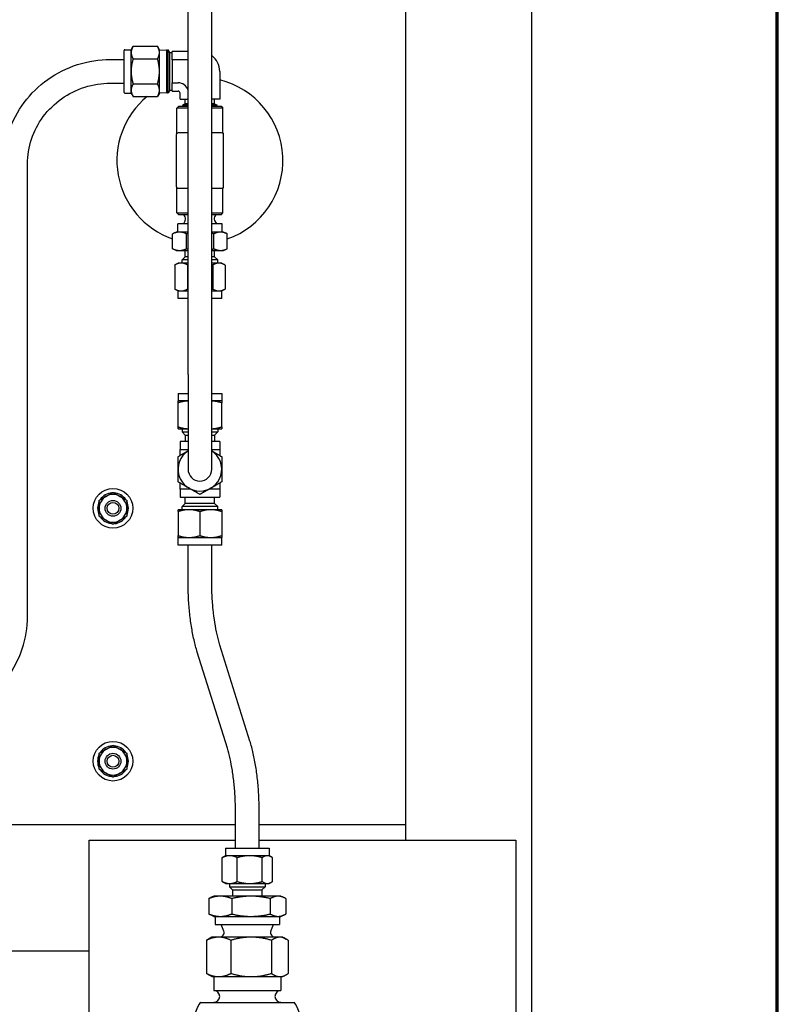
# Paper-space layout 'SHEET_2' of a CAD drawing. Header units: inches. Extents: x 2 to 369, y 6 to 267.
# Tile 63 of 64: x 356 to 368, y 124 to 140. Entities that reach past the tile are written whole.
import ezdxf

# ---------------------------------------------------------------- set-up
doc = ezdxf.new("R2010")
doc.units = ezdxf.units.IN
doc.header["$LTSCALE"] = 8
doc.header["$MEASUREMENT"] = 0
doc.layers.get('0').update_dxf_attribs({"lineweight": 25})
doc.layers.add('Title Block', color=7, linetype='Continuous', lineweight=70)

# ---------------------------------------------------------------- blocks, each defined once
blk = doc.blocks.new('2dDetail0')
at = {"layer": 'Title Block', "flags": 128}
blk.add_lwpolyline([(43.4337, 19.0386), (41.8318, 19.0386), (41.8318, 14.4467), (46.0578, 14.4467), (46.0578, 19.0386), (44.4559, 19.0386)], dxfattribs=at)

psp = doc.layouts.new('SHEET_2')

# ---------------------------------------------------------------- linework, layer by layer
for p, q in [((364.578, 106.917), (364.578, 148.917)), ((362.578, 146.917), (362.578, 126.917)), ((359.141, 134.035), (359.141, 140.51)), ((359.516, 134.035), (359.516, 140.51)), ((358.24, 139.17), (358.271, 139.223)), ((358.271, 139.223), (358.657, 139.223)), ((358.688, 139.17), (358.657, 139.223)), ((358.128, 138.494), (358.128, 139.159)), ((358.139, 139.17), (358.24, 139.17)), ((358.24, 139.124), (358.24, 139.17)), ((358.24, 138.827), (358.24, 139.124)), ((358.688, 139.124), (358.688, 139.17)), ((358.688, 139.162), (358.802, 139.166)), ((358.688, 138.827), (358.688, 139.124)), ((358.802, 139.166), (358.802, 138.487)), ((358.815, 139.143), (358.802, 139.166)), ((358.815, 139.166), (358.825, 139.167)), ((358.815, 138.487), (358.815, 139.166)), ((358.825, 138.487), (358.825, 139.167)), ((358.85, 139.123), (358.825, 139.167)), ((358.85, 138.53), (358.85, 139.123)), ((358.85, 139.123), (358.888, 139.123)), ((358.888, 139.007), (358.888, 139.139)), ((359.141, 139.139), (358.888, 139.139)), ((357.913, 139.014), (358.128, 139.014)), ((358.271, 139.025), (358.657, 139.025)), ((358.888, 139.007), (358.888, 138.646)), ((359.141, 139.007), (358.888, 139.007)), ((358.24, 138.529), (358.24, 138.827)), ((358.688, 138.529), (358.688, 138.827)), ((359.641, 138.827), (359.641, 138.387)), ((357.913, 138.639), (358.128, 138.639)), ((358.271, 138.628), (358.657, 138.628)), ((358.888, 138.514), (358.888, 138.646)), ((358.888, 138.646), (358.984, 138.646)), ((358.139, 138.483), (358.24, 138.483)), ((358.24, 138.483), (358.24, 138.529)), ((358.24, 138.483), (358.271, 138.43)), ((358.271, 138.43), (358.657, 138.43)), ((358.688, 138.483), (358.657, 138.43)), ((358.688, 138.483), (358.688, 138.529)), ((358.688, 138.491), (358.802, 138.487)), ((358.815, 138.51), (358.802, 138.487)), ((358.815, 138.487), (358.825, 138.487)), ((358.85, 138.53), (358.825, 138.487)), ((358.85, 138.53), (358.888, 138.53)), ((358.888, 138.514), (358.984, 138.514)), ((359.016, 138.387), (359.016, 138.483)), ((358.994, 138.277), (358.963, 138.245)), ((358.994, 138.277), (359.141, 138.277)), ((359.016, 138.387), (359.141, 138.387)), ((359.096, 138.315), (359.053, 138.29)), ((359.141, 138.29), (359.053, 138.29)), ((359.141, 138.29), (359.053, 138.29)), ((359.076, 138.29), (359.053, 138.277)), ((359.053, 138.29), (359.053, 138.29)), ((359.096, 138.315), (359.096, 138.387)), ((359.141, 138.315), (359.096, 138.315)), ((359.641, 138.387), (359.516, 138.387)), ((359.56, 138.315), (359.516, 138.315)), ((359.603, 138.29), (359.516, 138.29)), ((359.603, 138.29), (359.516, 138.29)), ((359.516, 138.277), (359.662, 138.277)), ((359.56, 138.315), (359.56, 138.387)), ((359.56, 138.315), (359.603, 138.29)), ((359.58, 138.29), (359.603, 138.277)), ((359.603, 138.29), (359.603, 138.29)), ((359.662, 138.277), (359.693, 138.245)), ((359.141, 138.245), (358.963, 138.245)), ((358.963, 137.857), (358.963, 138.245)), ((359.693, 138.245), (359.516, 138.245)), ((359.693, 137.857), (359.693, 138.245)), ((358.953, 137.823), (358.953, 137.01)), ((359.131, 137.854), (358.984, 137.854)), ((359.672, 137.854), (359.525, 137.854)), ((359.703, 137.01), (359.703, 137.823)), ((356.601, 130.206), (356.601, 137.363)), ((358.963, 136.588), (358.963, 136.976)), ((358.984, 136.979), (359.131, 136.979)), ((359.525, 136.979), (359.672, 136.979)), ((359.693, 136.588), (359.693, 136.976)), ((358.963, 136.588), (359.141, 136.588)), ((358.994, 136.557), (358.963, 136.588)), ((359.516, 136.588), (359.693, 136.588)), ((359.662, 136.557), (359.693, 136.588)), ((359.141, 136.415), (358.978, 136.415)), ((358.978, 136.285), (358.978, 136.415)), ((359.141, 136.557), (358.994, 136.557)), ((359.096, 136.47), (359.068, 136.415)), ((359.085, 136.54), (359.069, 136.557)), ((359.662, 136.557), (359.516, 136.557)), ((359.678, 136.415), (359.516, 136.415)), ((359.56, 136.47), (359.588, 136.415)), ((359.571, 136.54), (359.587, 136.557)), ((359.678, 136.285), (359.678, 136.415)), ((358.895, 136.022), (358.895, 136.258)), ((358.953, 136.285), (358.898, 136.259)), ((359.006, 136.285), (358.953, 136.285)), ((359.141, 136.285), (359.006, 136.285)), ((359.116, 136.022), (359.116, 136.258)), ((359.655, 136.285), (359.516, 136.285)), ((359.549, 136.022), (359.549, 136.258)), ((359.703, 136.285), (359.655, 136.285)), ((359.703, 136.285), (359.758, 136.259)), ((359.761, 136.022), (359.761, 136.258)), ((358.953, 135.995), (358.898, 136.02)), ((358.953, 135.995), (359.006, 135.995)), ((359.006, 135.995), (359.141, 135.995)), ((359.096, 135.895), (359.096, 135.995)), ((359.516, 135.995), (359.655, 135.995)), ((359.56, 135.895), (359.56, 135.995)), ((359.655, 135.995), (359.703, 135.995)), ((359.703, 135.995), (359.758, 136.02)), ((358.983, 135.795), (358.932, 135.765)), ((359.031, 135.795), (358.983, 135.795)), ((359.141, 135.795), (359.031, 135.795)), ((359.096, 135.895), (359.047, 135.845)), ((359.141, 135.845), (359.047, 135.845)), ((359.047, 135.795), (359.047, 135.845)), ((359.141, 135.895), (359.096, 135.895)), ((359.56, 135.895), (359.516, 135.895)), ((359.609, 135.845), (359.516, 135.845)), ((359.629, 135.795), (359.516, 135.795)), ((359.56, 135.895), (359.609, 135.845)), ((359.609, 135.795), (359.609, 135.845)), ((359.673, 135.795), (359.629, 135.795)), ((359.673, 135.795), (359.724, 135.765)), ((358.93, 135.764), (358.93, 135.385)), ((359.133, 135.764), (359.133, 135.385)), ((359.531, 135.764), (359.531, 135.385)), ((359.726, 135.764), (359.726, 135.385)), ((358.983, 135.355), (358.932, 135.384)), ((358.983, 135.355), (359.031, 135.355)), ((358.983, 135.235), (358.983, 135.355)), ((359.031, 135.355), (359.141, 135.355)), ((359.516, 135.355), (359.629, 135.355)), ((359.629, 135.355), (359.673, 135.355)), ((359.673, 135.355), (359.724, 135.384)), ((359.673, 135.235), (359.673, 135.355)), ((359.141, 135.235), (358.983, 135.235)), ((359.673, 135.235), (359.516, 135.235)), ((359.141, 134.035), (359.141, 132.535)), ((359.516, 132.535), (359.516, 134.035)), ((358.983, 133.735), (359.141, 133.735)), ((358.983, 133.735), (358.983, 133.615)), ((359.141, 133.615), (358.983, 133.615)), ((359.516, 133.735), (359.673, 133.735)), ((359.673, 133.615), (359.516, 133.615)), ((359.673, 133.735), (359.673, 133.615)), ((358.983, 133.205), (358.983, 133.584)), ((359.673, 133.205), (359.673, 133.584)), ((358.983, 133.175), (359.141, 133.175)), ((359.047, 133.175), (359.047, 133.124)), ((359.516, 133.175), (359.673, 133.175)), ((359.609, 133.175), (359.609, 133.124)), ((359.047, 133.124), (359.141, 133.124)), ((359.096, 133.075), (359.047, 133.124)), ((359.096, 133.075), (359.141, 133.075)), ((359.096, 133.075), (359.096, 132.975)), ((359.516, 133.124), (359.609, 133.124)), ((359.516, 133.075), (359.56, 133.075)), ((359.56, 133.075), (359.609, 133.124)), ((359.56, 133.075), (359.56, 132.975)), ((359.141, 132.975), (359.016, 132.975)), ((359.016, 132.975), (359.016, 132.847)), ((359.016, 132.753), (359.016, 132.847)), ((359.016, 132.847), (359.141, 132.847)), ((359.641, 132.975), (359.516, 132.975)), ((359.516, 132.847), (359.641, 132.847)), ((359.641, 132.975), (359.641, 132.847)), ((359.641, 132.847), (359.641, 132.753)), ((359.016, 132.222), (359.016, 132.317)), ((359.179, 132.222), (359.016, 132.222)), ((359.016, 132.222), (359.016, 132.095)), ((359.641, 132.222), (359.477, 132.222)), ((359.641, 132.317), (359.641, 132.222)), ((359.641, 132.222), (359.641, 132.095)), ((359.016, 132.095), (359.641, 132.095)), ((359.096, 131.995), (359.096, 132.095)), ((359.56, 131.995), (359.56, 132.095)), ((359.156, 131.895), (358.983, 131.895)), ((359.096, 131.995), (359.047, 131.945)), ((359.609, 131.945), (359.047, 131.945)), ((359.047, 131.895), (359.047, 131.945)), ((359.56, 131.995), (359.096, 131.995)), ((359.501, 131.895), (359.156, 131.895)), ((359.673, 131.895), (359.501, 131.895)), ((359.56, 131.995), (359.609, 131.945)), ((359.609, 131.895), (359.609, 131.945)), ((358.983, 131.864), (358.983, 131.485)), ((359.328, 131.864), (359.328, 131.485)), ((359.673, 131.864), (359.673, 131.485)), ((358.983, 131.455), (359.156, 131.455)), ((358.983, 131.335), (358.983, 131.455)), ((359.156, 131.455), (359.501, 131.455)), ((359.501, 131.455), (359.673, 131.455)), ((359.673, 131.335), (359.673, 131.455)), ((359.673, 131.335), (358.983, 131.335)), ((359.141, 130.76), (359.141, 131.335)), ((359.516, 130.76), (359.516, 131.335)), ((360.12, 128.234), (359.644, 129.755)), ((359.762, 128.122), (359.286, 129.644)), ((359.891, 126.543), (359.891, 127.117)), ((360.266, 126.543), (360.266, 127.117)), ((356.118, 126.917), (359.891, 126.917)), ((360.266, 126.917), (362.578, 126.917)), ((362.578, 126.917), (362.578, 126.667)), ((357.578, 126.667), (359.891, 126.667)), ((357.578, 122.917), (357.578, 126.667)), ((360.266, 126.667), (364.328, 126.667)), ((364.328, 126.667), (364.328, 122.917)), ((359.733, 126.543), (360.423, 126.543)), ((359.733, 126.543), (359.733, 126.423)), ((360.423, 126.543), (360.423, 126.423)), ((359.682, 126.014), (359.682, 126.392)), ((359.733, 126.423), (359.701, 126.404)), ((359.8, 126.423), (359.733, 126.423)), ((360.116, 126.423), (359.8, 126.423)), ((359.918, 126.014), (359.918, 126.392)), ((360.394, 126.423), (360.116, 126.423)), ((360.314, 126.014), (360.314, 126.392)), ((360.423, 126.423), (360.394, 126.423)), ((360.423, 126.423), (360.455, 126.404)), ((360.474, 126.014), (360.474, 126.392)), ((359.733, 125.983), (359.701, 126.001)), ((359.733, 125.983), (359.8, 125.983)), ((359.797, 125.983), (359.797, 125.932)), ((359.8, 125.983), (360.116, 125.983)), ((360.116, 125.983), (360.394, 125.983)), ((360.359, 125.983), (360.359, 125.932)), ((360.394, 125.983), (360.423, 125.983)), ((360.423, 125.983), (360.455, 126.001)), ((359.797, 125.932), (360.359, 125.932)), ((359.846, 125.883), (359.797, 125.932)), ((359.846, 125.883), (360.31, 125.883)), ((359.846, 125.883), (359.846, 125.783)), ((360.31, 125.883), (360.359, 125.932)), ((360.31, 125.883), (360.31, 125.783)), ((359.468, 125.744), (359.468, 125.501)), ((359.547, 125.783), (359.498, 125.76)), ((359.65, 125.783), (359.547, 125.783)), ((360.136, 125.783), (359.65, 125.783)), ((359.831, 125.744), (359.831, 125.501)), ((360.564, 125.783), (360.136, 125.783)), ((360.441, 125.744), (360.441, 125.501)), ((360.609, 125.783), (360.564, 125.783)), ((360.609, 125.783), (360.658, 125.76)), ((360.688, 125.744), (360.688, 125.501)), ((359.547, 125.463), (359.498, 125.486)), ((359.547, 125.463), (359.65, 125.463)), ((359.568, 125.463), (359.568, 125.333)), ((359.65, 125.463), (360.136, 125.463)), ((360.136, 125.463), (360.564, 125.463)), ((360.564, 125.463), (360.609, 125.463)), ((360.588, 125.463), (360.588, 125.333)), ((360.609, 125.463), (360.658, 125.486)), ((359.568, 125.333), (360.588, 125.333)), ((359.708, 125.232), (359.663, 125.333)), ((360.448, 125.232), (360.493, 125.333)), ((359.432, 125.085), (359.432, 124.561)), ((359.516, 125.135), (359.464, 125.105)), ((359.625, 125.135), (359.516, 125.135)), ((360.14, 125.135), (359.625, 125.135)), ((359.695, 125.165), (359.666, 125.135)), ((359.817, 125.085), (359.817, 124.561)), ((360.593, 125.135), (360.14, 125.135)), ((360.461, 125.165), (360.491, 125.135)), ((360.462, 125.085), (360.462, 124.561)), ((360.641, 125.135), (360.593, 125.135)), ((360.641, 125.135), (360.692, 125.105)), ((360.724, 125.085), (360.724, 124.561)), ((348.425, 124.917), (357.578, 124.917)), ((359.516, 124.51), (359.464, 124.54)), ((359.516, 124.51), (359.625, 124.51)), ((359.547, 124.51), (359.547, 124.292)), ((359.625, 124.51), (360.14, 124.51)), ((360.14, 124.51), (360.593, 124.51)), ((360.593, 124.51), (360.641, 124.51)), ((360.609, 124.51), (360.609, 124.292)), ((360.641, 124.51), (360.692, 124.54)), ((359.547, 124.292), (360.609, 124.292)), ((359.335, 124.104), (360.821, 124.104))]:
    psp.add_line(p, q)
for centre, radius in [((357.953, 131.917), 0.313), ((357.953, 131.917), 0.125), ((357.953, 131.917), 0.0938), ((357.953, 127.917), 0.313), ((357.953, 127.917), 0.125), ((357.953, 127.917), 0.0938)]:
    psp.add_circle(centre, radius)
for centre, radius, start, end in [((358.139, 139.159), 0.0111, 90, 180), ((359.328, 138.827), 0.313, 0, 53.1301), ((358.984, 138.483), 0.163, 16.9116, 90), ((359.328, 137.417), 1.313, 289.2621, 76.2259), ((359.328, 137.417), 1.313, 129.481, 250.7379), ((358.139, 138.494), 0.0111, 180, 270), ((358.984, 138.483), 0.0312, 0, 90), ((358.984, 137.823), 0.0313, 90, 180), ((358.932, 137.857), 0.0313, 327.1401, 0), ((359.672, 137.823), 0.0313, 0, 90), ((359.724, 137.857), 0.0313, 180, 212.8599), ((358.984, 137.01), 0.0313, 180, 270), ((358.932, 136.976), 0.0313, 0, 32.8599), ((359.672, 137.01), 0.0313, 270, 0), ((359.724, 136.976), 0.0313, 147.1401, 180), ((359.043, 136.498), 0.06, 333, 45), ((359.613, 136.498), 0.06, 135, 207), ((359.328, 132.535), 0.345, 122.9207, 57.0793), ((359.328, 132.535), 0.187, 180, 0), ((357.953, 131.917), 0.219, 120, 180), ((357.953, 131.917), 0.244, 93.943, 146.057), ((357.953, 131.917), 0.219, 60, 120), ((357.953, 131.917), 0.243, 33.943, 86.057), ((357.953, 131.917), 0.219, 0, 60), ((357.953, 131.917), 0.243, 153.943, 206.057), ((357.953, 131.917), 0.219, 180, 240), ((357.953, 131.917), 0.219, 300, 0), ((357.953, 131.917), 0.243, 333.943, 26.057), ((357.953, 131.917), 0.243, 213.943, 263.5746), ((357.953, 131.917), 0.244, 276.4254, 326.057), ((357.953, 131.917), 0.219, 240, 300), ((357.953, 127.917), 0.243, 93.943, 146.057), ((357.953, 127.917), 0.243, 33.943, 86.057), ((357.953, 127.917), 0.244, 153.943, 206.057), ((357.953, 127.917), 0.219, 120, 180), ((357.953, 127.917), 0.219, 60, 120), ((357.953, 127.917), 0.219, 0, 60), ((357.953, 127.917), 0.243, 333.943, 26.057), ((357.953, 127.917), 0.219, 180, 240), ((357.953, 127.917), 0.219, 300, 0), ((357.953, 127.917), 0.243, 213.943, 263.5746), ((357.953, 127.917), 0.219, 240, 300), ((357.953, 127.917), 0.244, 276.4254, 326.057), ((359.653, 125.208), 0.06, 315, 24), ((360.503, 125.208), 0.06, 156, 225), ((359.547, 124.198), 0.0938, 270, 90), ((360.609, 124.198), 0.0938, 90, 270), ((359.992, 123.667), 0.789, 146.3099, 148.9973), ((360.164, 123.667), 0.789, 31.0027, 33.6901), ((359.992, 123.667), 0.789, 148.9973, 211.0027), ((360.164, 123.667), 0.789, 328.9973, 31.0027)]:
    psp.add_arc(centre, radius, start, end)
for points, weights in [([(358.271, 139.223), (358.24, 139.17), (358.24, 139.124)], [1, 1.0379548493, 1]), ([(358.688, 139.124), (358.688, 139.17), (358.657, 139.223)], [1, 1.0379548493, 1]), ([(358.24, 139.124), (358.24, 139.078), (358.271, 139.025)], [1, 1.0379548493, 1]), ([(358.657, 139.025), (358.688, 139.078), (358.688, 139.124)], [1, 1.0379548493, 1]), ([(358.271, 139.025), (358.24, 138.919), (358.24, 138.827)], [1, 1.0379548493, 1]), ([(358.688, 138.827), (358.688, 138.919), (358.657, 139.025)], [1, 1.0379548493, 1]), ([(358.24, 138.827), (358.24, 138.734), (358.271, 138.628)], [1, 1.0379548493, 1]), ([(358.657, 138.628), (358.688, 138.734), (358.688, 138.827)], [1, 1.0379548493, 1]), ([(358.271, 138.628), (358.24, 138.575), (358.24, 138.529)], [1, 1.0379548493, 1]), ([(358.688, 138.529), (358.688, 138.575), (358.657, 138.628)], [1, 1.0379548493, 1]), ([(358.24, 138.529), (358.24, 138.483), (358.271, 138.43)], [1, 1.0379548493, 1]), ([(358.657, 138.43), (358.688, 138.483), (358.688, 138.529)], [1, 1.0379548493, 1]), ([(359.006, 136.285), (358.954, 136.285), (358.895, 136.258)], [1, 1.0379548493, 1]), ([(358.895, 136.258), (358.897, 136.258), (358.898, 136.259)], [1, 1.00095810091, 1.00186783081]), ([(359.116, 136.258), (359.057, 136.285), (359.006, 136.285)], [1, 1.0379548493, 1]), ([(359.141, 136.263), (359.128, 136.26), (359.116, 136.258)], [1.00702411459, 1.00391611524, 1]), ([(359.549, 136.258), (359.532, 136.262), (359.516, 136.265)], [1, 1.00541638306, 1.00928686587]), ([(359.655, 136.285), (359.606, 136.285), (359.549, 136.258)], [1, 1.0379548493, 1]), ([(359.761, 136.258), (359.704, 136.285), (359.655, 136.285)], [1, 1.0379548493, 1]), ([(358.898, 136.02), (358.897, 136.021), (358.895, 136.022)], [1.00186783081, 1.00095810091, 1]), ([(358.895, 136.022), (358.954, 135.995), (359.006, 135.995)], [1, 1.0379548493, 1]), ([(359.006, 135.995), (359.057, 135.995), (359.116, 136.022)], [1, 1.0379548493, 1]), ([(359.116, 136.022), (359.128, 136.019), (359.141, 136.016)], [1, 1.00391611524, 1.00702411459]), ([(359.516, 136.014), (359.532, 136.018), (359.549, 136.022)], [1.00928686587, 1.00541638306, 1]), ([(359.549, 136.022), (359.606, 135.995), (359.655, 135.995)], [1, 1.0379548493, 1]), ([(359.655, 135.995), (359.704, 135.995), (359.761, 136.022)], [1, 1.0379548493, 1]), ([(359.031, 135.795), (358.984, 135.795), (358.93, 135.764)], [1, 1.0379548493, 1]), ([(359.133, 135.764), (359.079, 135.795), (359.031, 135.795)], [1, 1.0379548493, 1]), ([(359.629, 135.795), (359.584, 135.795), (359.531, 135.764)], [1, 1.0379548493, 1]), ([(359.726, 135.764), (359.674, 135.795), (359.629, 135.795)], [1, 1.0379548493, 1]), ([(358.93, 135.764), (358.931, 135.765), (358.932, 135.765)], [1, 1.00095810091, 1.00186783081]), ([(359.141, 135.766), (359.137, 135.765), (359.133, 135.764)], [1.00248552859, 1.00128636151, 1]), ([(359.531, 135.764), (359.523, 135.766), (359.516, 135.768)], [1, 1.00275374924, 1.00510791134]), ([(358.93, 135.385), (358.984, 135.355), (359.031, 135.355)], [1, 1.0379548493, 1]), ([(358.932, 135.384), (358.931, 135.385), (358.93, 135.385)], [1.00186783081, 1.00095810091, 1]), ([(359.031, 135.355), (359.079, 135.355), (359.133, 135.385)], [1, 1.0379548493, 1]), ([(359.133, 135.385), (359.137, 135.384), (359.141, 135.383)], [1, 1.00128636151, 1.00248552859]), ([(359.516, 135.381), (359.523, 135.383), (359.531, 135.385)], [1.00510791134, 1.00275374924, 1]), ([(359.531, 135.385), (359.584, 135.355), (359.629, 135.355)], [1, 1.0379548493, 1]), ([(359.629, 135.355), (359.674, 135.355), (359.726, 135.385)], [1, 1.0379548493, 1]), ([(358.983, 133.584), (358.983, 133.615), (358.983, 133.615)], [1, 1.0379548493, 1]), ([(359.141, 133.614), (359.067, 133.612), (358.983, 133.584)], [1.0062487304, 1.03451955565, 1]), ([(359.673, 133.584), (359.589, 133.612), (359.516, 133.614)], [1, 1.03451955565, 1.0062487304]), ([(359.673, 133.615), (359.673, 133.615), (359.673, 133.584)], [1, 1.0379548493, 1]), ([(358.983, 133.205), (359.067, 133.177), (359.141, 133.175)], [1, 1.03451955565, 1.0062487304]), ([(358.983, 133.175), (358.983, 133.175), (358.983, 133.205)], [1, 1.0379548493, 1]), ([(359.516, 133.175), (359.589, 133.177), (359.673, 133.205)], [1.0062487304, 1.03451955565, 1]), ([(359.673, 133.205), (359.673, 133.175), (359.673, 133.175)], [1, 1.0379548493, 1]), ([(358.983, 132.734), (359.067, 132.783), (359.141, 132.825)], [1, 1.03451955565, 1.0062487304]), ([(359.516, 132.825), (359.589, 132.783), (359.673, 132.734)], [1.0062487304, 1.03451955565, 1]), ([(358.983, 132.535), (358.983, 132.627), (358.983, 132.734)], [1, 1.0379548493, 1]), ([(359.673, 132.734), (359.673, 132.627), (359.673, 132.535)], [1, 1.0379548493, 1]), ([(358.983, 132.335), (358.983, 132.442), (358.983, 132.535)], [1, 1.0379548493, 1]), ([(359.673, 132.535), (359.673, 132.442), (359.673, 132.335)], [1, 1.0379548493, 1]), ([(359.156, 132.236), (359.075, 132.282), (358.983, 132.335)], [1, 1.0379548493, 1]), ([(359.328, 132.136), (359.236, 132.19), (359.156, 132.236)], [1, 1.0379548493, 1]), ([(359.501, 132.236), (359.42, 132.19), (359.328, 132.136)], [1, 1.0379548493, 1]), ([(359.673, 132.335), (359.581, 132.282), (359.501, 132.236)], [1, 1.0379548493, 1]), ([(357.734, 132.043), (357.793, 132.077), (357.844, 132.106)], [1.10906450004, 1.0930923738, 1]), ([(357.844, 132.106), (357.894, 132.135), (357.953, 132.169)], [1, 1.0930923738, 1.10906450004]), ([(357.953, 132.169), (358.012, 132.135), (358.062, 132.106)], [1.10906450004, 1.0930923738, 1]), ([(358.062, 132.106), (358.113, 132.077), (358.172, 132.043)], [1, 1.0930923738, 1.10906450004]), ([(357.734, 131.917), (357.734, 131.975), (357.734, 132.043)], [1, 1.0930923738, 1.10906450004]), ([(357.734, 131.79), (357.734, 131.858), (357.734, 131.917)], [1.10906450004, 1.0930923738, 1]), ([(358.172, 132.043), (358.172, 131.975), (358.172, 131.917)], [1.10906450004, 1.0930923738, 1]), ([(358.172, 131.917), (358.172, 131.858), (358.172, 131.79)], [1, 1.0930923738, 1.10906450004]), ([(358.983, 131.864), (358.983, 131.895), (358.983, 131.895)], [1, 1.0379548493, 1]), ([(359.156, 131.895), (359.075, 131.895), (358.983, 131.864)], [1, 1.0379548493, 1]), ([(359.328, 131.864), (359.236, 131.895), (359.156, 131.895)], [1, 1.0379548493, 1]), ([(359.501, 131.895), (359.42, 131.895), (359.328, 131.864)], [1, 1.0379548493, 1]), ([(359.673, 131.864), (359.581, 131.895), (359.501, 131.895)], [1, 1.0379548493, 1]), ([(359.673, 131.895), (359.673, 131.895), (359.673, 131.864)], [1, 1.0379548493, 1]), ([(357.844, 131.727), (357.793, 131.756), (357.734, 131.79)], [1, 1.0930923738, 1.10906450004]), ([(358.172, 131.79), (358.113, 131.756), (358.062, 131.727)], [1.10906450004, 1.0930923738, 1]), ([(357.953, 131.664), (357.894, 131.698), (357.844, 131.727)], [1.10906450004, 1.0930923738, 1]), ([(358.062, 131.727), (358.012, 131.698), (357.953, 131.664)], [1, 1.0930923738, 1.10906450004]), ([(358.983, 131.485), (359.075, 131.455), (359.156, 131.455)], [1, 1.0379548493, 1]), ([(358.983, 131.455), (358.983, 131.455), (358.983, 131.485)], [1, 1.0379548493, 1]), ([(359.156, 131.455), (359.236, 131.455), (359.328, 131.485)], [1, 1.0379548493, 1]), ([(359.328, 131.485), (359.42, 131.455), (359.501, 131.455)], [1, 1.0379548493, 1]), ([(359.501, 131.455), (359.581, 131.455), (359.673, 131.485)], [1, 1.0379548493, 1]), ([(359.673, 131.485), (359.673, 131.455), (359.673, 131.455)], [1, 1.0379548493, 1]), ([(357.844, 128.106), (357.894, 128.135), (357.953, 128.169)], [1, 1.0930923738, 1.10906450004]), ([(357.953, 128.169), (358.012, 128.135), (358.062, 128.106)], [1.10906450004, 1.0930923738, 1]), ([(357.734, 128.043), (357.793, 128.077), (357.844, 128.106)], [1.10906450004, 1.0930923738, 1]), ([(357.734, 127.917), (357.734, 127.975), (357.734, 128.043)], [1, 1.0930923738, 1.10906450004]), ([(358.062, 128.106), (358.113, 128.077), (358.172, 128.043)], [1, 1.0930923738, 1.10906450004]), ([(358.172, 128.043), (358.172, 127.975), (358.172, 127.917)], [1.10906450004, 1.0930923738, 1]), ([(357.734, 127.79), (357.734, 127.858), (357.734, 127.917)], [1.10906450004, 1.0930923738, 1]), ([(358.172, 127.917), (358.172, 127.858), (358.172, 127.79)], [1, 1.0930923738, 1.10906450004]), ([(357.844, 127.727), (357.793, 127.756), (357.734, 127.79)], [1, 1.0930923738, 1.10906450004]), ([(357.953, 127.664), (357.894, 127.698), (357.844, 127.727)], [1.10906450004, 1.0930923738, 1]), ([(358.062, 127.727), (358.012, 127.698), (357.953, 127.664)], [1, 1.0930923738, 1.10906450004]), ([(358.172, 127.79), (358.113, 127.756), (358.062, 127.727)], [1.10906450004, 1.0930923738, 1]), ([(359.8, 126.423), (359.745, 126.423), (359.682, 126.392)], [1, 1.0379548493, 1]), ([(359.682, 126.392), (359.692, 126.399), (359.701, 126.404)], [1, 1.00844971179, 1.01313718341]), ([(359.918, 126.392), (359.855, 126.423), (359.8, 126.423)], [1, 1.0379548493, 1]), ([(360.116, 126.423), (360.024, 126.423), (359.918, 126.392)], [1, 1.0379548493, 1]), ([(360.314, 126.392), (360.208, 126.423), (360.116, 126.423)], [1, 1.0379548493, 1]), ([(360.394, 126.423), (360.357, 126.423), (360.314, 126.392)], [1, 1.0379548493, 1]), ([(360.474, 126.392), (360.431, 126.423), (360.394, 126.423)], [1, 1.0379548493, 1]), ([(359.701, 126.001), (359.692, 126.006), (359.682, 126.014)], [1.01313718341, 1.00844971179, 1]), ([(359.682, 126.014), (359.745, 125.983), (359.8, 125.983)], [1, 1.0379548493, 1]), ([(359.8, 125.983), (359.855, 125.983), (359.918, 126.014)], [1, 1.0379548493, 1]), ([(359.918, 126.014), (360.024, 125.983), (360.116, 125.983)], [1, 1.0379548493, 1]), ([(360.116, 125.983), (360.208, 125.983), (360.314, 126.014)], [1, 1.0379548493, 1]), ([(360.314, 126.014), (360.357, 125.983), (360.394, 125.983)], [1, 1.0379548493, 1]), ([(360.394, 125.983), (360.431, 125.983), (360.474, 126.014)], [1, 1.0379548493, 1]), ([(359.65, 125.783), (359.566, 125.783), (359.468, 125.744)], [1, 1.0379548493, 1]), ([(359.468, 125.744), (359.483, 125.753), (359.498, 125.76)], [1, 1.00844971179, 1.01313718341]), ([(359.831, 125.744), (359.734, 125.783), (359.65, 125.783)], [1, 1.0379548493, 1]), ([(360.136, 125.783), (359.995, 125.783), (359.831, 125.744)], [1, 1.0379548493, 1]), ([(360.441, 125.744), (360.278, 125.783), (360.136, 125.783)], [1, 1.0379548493, 1]), ([(360.564, 125.783), (360.507, 125.783), (360.441, 125.744)], [1, 1.0379548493, 1]), ([(360.688, 125.744), (360.622, 125.783), (360.564, 125.783)], [1, 1.0379548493, 1]), ([(359.468, 125.501), (359.566, 125.463), (359.65, 125.463)], [1, 1.0379548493, 1]), ([(359.498, 125.486), (359.483, 125.492), (359.468, 125.501)], [1.01313718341, 1.00844971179, 1]), ([(359.65, 125.463), (359.734, 125.463), (359.831, 125.501)], [1, 1.0379548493, 1]), ([(359.831, 125.501), (359.995, 125.463), (360.136, 125.463)], [1, 1.0379548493, 1]), ([(360.136, 125.463), (360.278, 125.463), (360.441, 125.501)], [1, 1.0379548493, 1]), ([(360.441, 125.501), (360.507, 125.463), (360.564, 125.463)], [1, 1.0379548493, 1]), ([(360.564, 125.463), (360.622, 125.463), (360.688, 125.501)], [1, 1.0379548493, 1]), ([(359.625, 125.135), (359.535, 125.135), (359.432, 125.085)], [1, 1.0379548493, 1]), ([(359.432, 125.085), (359.448, 125.097), (359.464, 125.105)], [1, 1.00844971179, 1.01313718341]), ([(359.817, 125.085), (359.714, 125.135), (359.625, 125.135)], [1, 1.0379548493, 1]), ([(360.14, 125.135), (359.99, 125.135), (359.817, 125.085)], [1, 1.0379548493, 1]), ([(360.462, 125.085), (360.289, 125.135), (360.14, 125.135)], [1, 1.0379548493, 1]), ([(360.593, 125.135), (360.532, 125.135), (360.462, 125.085)], [1, 1.0379548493, 1]), ([(360.724, 125.085), (360.654, 125.135), (360.593, 125.135)], [1, 1.0379548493, 1]), ([(359.432, 124.561), (359.535, 124.51), (359.625, 124.51)], [1, 1.0379548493, 1]), ([(359.464, 124.54), (359.448, 124.549), (359.432, 124.561)], [1.01313718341, 1.00844971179, 1]), ([(359.625, 124.51), (359.714, 124.51), (359.817, 124.561)], [1, 1.0379548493, 1]), ([(359.817, 124.561), (359.99, 124.51), (360.14, 124.51)], [1, 1.0379548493, 1]), ([(360.14, 124.51), (360.289, 124.51), (360.462, 124.561)], [1, 1.0379548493, 1]), ([(360.462, 124.561), (360.532, 124.51), (360.593, 124.51)], [1, 1.0379548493, 1]), ([(360.593, 124.51), (360.654, 124.51), (360.724, 124.561)], [1, 1.0379548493, 1])]:
    psp.add_rational_spline(points, weights, degree=2)
for points, knots in [([(356.226, 137.363), (356.226, 137.537), (356.254, 137.71), (356.363, 138.039), (356.445, 138.196), (356.653, 138.475), (356.78, 138.599), (357.066, 138.801), (357.225, 138.88), (357.561, 138.987), (357.737, 139.014), (357.913, 139.014)], [3.141593, 3.141593, 3.141593, 3.141593, 3.455752, 3.455752, 3.769911, 3.769911, 4.08407, 4.08407, 4.39823, 4.39823, 4.712389, 4.712389, 4.712389, 4.712389]), ([(356.601, 137.363), (356.601, 137.496), (356.622, 137.63), (356.707, 137.883), (356.769, 138.003), (356.93, 138.219), (357.029, 138.315), (357.251, 138.473), (357.375, 138.535), (357.637, 138.618), (357.775, 138.639), (357.913, 138.639)], [3.141593, 3.141593, 3.141593, 3.141593, 3.455752, 3.455752, 3.769911, 3.769911, 4.08407, 4.08407, 4.39823, 4.39823, 4.712389, 4.712389, 4.712389, 4.712389]), ([(357.926, 131.675), (357.926, 131.675), (357.926, 131.675), (357.926, 131.676), (357.926, 131.676), (357.926, 131.678), (357.926, 131.679), (357.926, 131.68)], [0.13714048, 0.13714048, 0.13714048, 0.13714048, 0.14566496, 0.14566496, 0.15421696, 0.15421696, 0.16138512, 0.16138512, 0.16138512, 0.16138512]), ([(357.98, 131.68), (357.98, 131.679), (357.98, 131.678), (357.98, 131.676), (357.98, 131.676), (357.98, 131.675), (357.98, 131.675), (357.98, 131.675)], [0.11289585, 0.11289585, 0.11289585, 0.11289585, 0.12006401, 0.12006401, 0.12861601, 0.12861601, 0.13714048, 0.13714048, 0.13714048, 0.13714048]), ([(359.286, 129.644), (359.267, 129.704), (359.25, 129.769), (359.219, 129.905), (359.206, 129.976), (359.182, 130.123), (359.172, 130.2), (359.156, 130.356), (359.15, 130.435), (359.143, 130.597), (359.141, 130.678), (359.141, 130.76)], [0.7853982, 0.7853982, 0.7853982, 0.7853982, 0.9424778, 0.9424778, 1.0995574, 1.0995574, 1.2566371, 1.2566371, 1.4137167, 1.4137167, 1.5707963, 1.5707963, 1.5707963, 1.5707963]), ([(359.644, 129.755), (359.629, 129.806), (359.614, 129.861), (359.587, 129.979), (359.575, 130.042), (359.554, 130.175), (359.545, 130.244), (359.53, 130.387), (359.525, 130.46), (359.517, 130.609), (359.516, 130.685), (359.516, 130.76)], [0.7853982, 0.7853982, 0.7853982, 0.7853982, 0.9424778, 0.9424778, 1.0995574, 1.0995574, 1.2566371, 1.2566371, 1.4137167, 1.4137167, 1.5707963, 1.5707963, 1.5707963, 1.5707963]), ([(354.913, 128.555), (355.089, 128.555), (355.265, 128.582), (355.601, 128.689), (355.76, 128.768), (356.046, 128.97), (356.173, 129.094), (356.381, 129.374), (356.463, 129.53), (356.572, 129.859), (356.601, 130.032), (356.601, 130.206)], [4.712389, 4.712389, 4.712389, 4.712389, 5.026548, 5.026548, 5.340708, 5.340708, 5.654867, 5.654867, 5.969026, 5.969026, 6.283185, 6.283185, 6.283185, 6.283185]), ([(360.266, 127.117), (360.266, 127.199), (360.264, 127.28), (360.256, 127.442), (360.25, 127.522), (360.234, 127.678), (360.224, 127.754), (360.2, 127.901), (360.187, 127.973), (360.156, 128.108), (360.139, 128.173), (360.12, 128.234)], [1.5707963, 1.5707963, 1.5707963, 1.5707963, 1.727876, 1.727876, 1.8849556, 1.8849556, 2.0420352, 2.0420352, 2.1991149, 2.1991149, 2.3561945, 2.3561945, 2.3561945, 2.3561945]), ([(359.891, 127.117), (359.891, 127.193), (359.889, 127.268), (359.881, 127.417), (359.876, 127.49), (359.861, 127.633), (359.852, 127.703), (359.831, 127.835), (359.819, 127.898), (359.792, 128.017), (359.777, 128.072), (359.762, 128.122)], [1.5707963, 1.5707963, 1.5707963, 1.5707963, 1.727876, 1.727876, 1.8849556, 1.8849556, 2.0420352, 2.0420352, 2.1991149, 2.1991149, 2.3561945, 2.3561945, 2.3561945, 2.3561945]), ([(357.926, 127.675), (357.926, 127.675), (357.926, 127.675), (357.926, 127.676), (357.926, 127.676), (357.926, 127.678), (357.926, 127.679), (357.926, 127.68)], [0.13714048, 0.13714048, 0.13714048, 0.13714048, 0.14566496, 0.14566496, 0.15421696, 0.15421696, 0.16138512, 0.16138512, 0.16138512, 0.16138512]), ([(357.98, 127.68), (357.98, 127.679), (357.98, 127.678), (357.98, 127.676), (357.98, 127.676), (357.98, 127.675), (357.98, 127.675), (357.98, 127.675)], [0.11289585, 0.11289585, 0.11289585, 0.11289585, 0.12006401, 0.12006401, 0.12861601, 0.12861601, 0.13714048, 0.13714048, 0.13714048, 0.13714048])]:
    psp.add_open_spline(points, degree=3, knots=knots)

# ---------------------------------------------------------------- block references
at = {"layer": 'Title Block', "xscale": 8, "yscale": 8, "zscale": 8}
psp.add_blockref('2dDetail0', (0, 0), dxfattribs=at)

doc.saveas('drawing.dxf')
